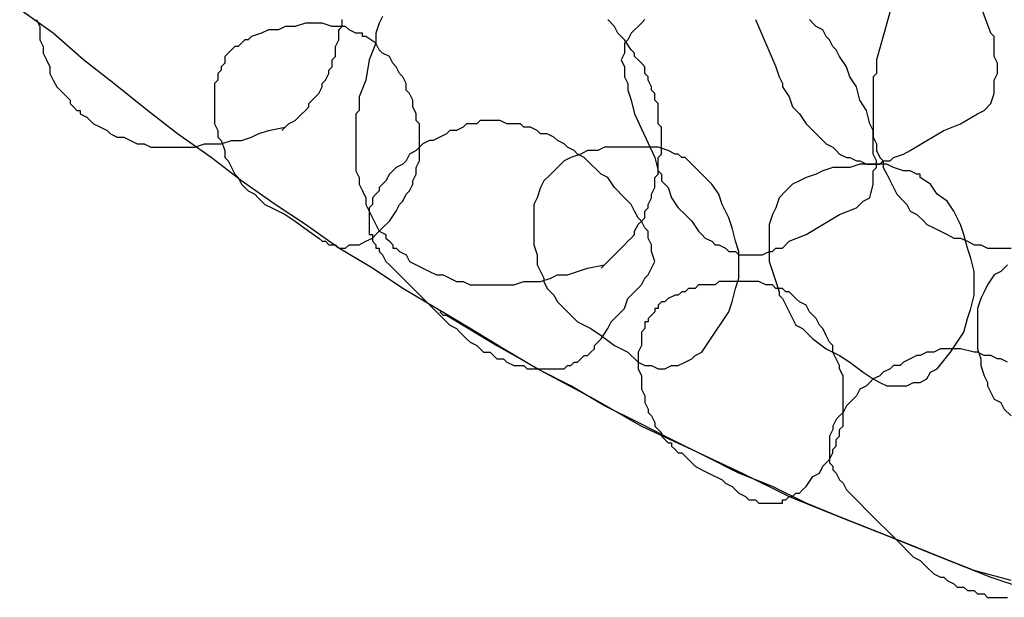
# Model space of a CAD drawing. Header units: millimetres. Extents: x 14 to 424, y 0 to 287.
# Tile 52 of 104: x 334.21 to 346.38, y 106.64 to 113.79. Entities that reach past the tile are written whole.
import ezdxf

# ---------------------------------------------------------------- set-up
doc = ezdxf.new("R2010")
doc.units = ezdxf.units.MM
doc.layers.add('PDF _0', color=7, linetype='Continuous')

msp = doc.modelspace()

# ---------------------------------------------------------------- linework, layer by layer
at = {"layer": 'PDF _0', "lineweight": 25}
for points in [[(345.054, 114.201), (344.93, 113.744), (344.805, 113.287), (344.805, 113.163), (344.805, 113.121), (344.764, 113.08), (344.764, 112.913), (344.764, 112.83), (344.764, 112.747), (344.764, 112.664), (344.764, 112.581), (344.764, 112.498), (344.764, 112.415), (344.764, 112.332), (344.805, 112.249), (344.805, 112.166), (344.847, 112.082), (344.888, 112.041), (344.888, 111.958), (344.93, 111.875), (344.971, 111.792), (345.013, 111.709), (345.054, 111.626), (345.138, 111.542), (345.179, 111.501), (345.221, 111.418), (345.304, 111.376), (345.387, 111.293), (345.428, 111.252), (345.511, 111.21), (345.595, 111.169), (345.678, 111.127), (345.761, 111.085), (345.844, 111.085), (345.927, 111.044), (346.01, 111.002), (346.093, 111.002), (346.176, 110.961), (346.259, 110.961), (346.467, 110.961)], [(343.31, 113.786), (343.559, 113.204), (343.6, 113.08), (343.642, 112.996), (343.642, 112.955), (343.725, 112.83), (343.767, 112.706), (343.85, 112.623), (343.933, 112.498), (344.016, 112.415), (344.099, 112.332), (344.141, 112.29), (344.182, 112.249), (344.265, 112.207), (344.307, 112.166), (344.348, 112.124), (344.431, 112.082), (344.473, 112.082), (344.556, 112.041), (344.598, 112.041), (344.681, 111.999), (344.722, 111.999), (344.805, 111.999), (344.847, 111.999), (344.888, 112.041), (344.971, 112.041), (345.013, 112.082), (345.138, 112.124), (345.221, 112.166), (345.428, 112.29), (345.636, 112.415), (345.844, 112.498), (346.052, 112.623), (346.135, 112.664), (346.218, 112.747), (346.259, 112.872), (346.259, 112.955), (346.259, 113.038), (346.301, 113.121), (346.301, 113.204), (346.301, 113.246), (346.259, 113.329), (346.259, 113.495), (346.259, 113.536), (346.259, 113.578), (346.218, 113.62), (346.093, 113.952)], [(346.467, 106.848), (346.01, 106.973), (345.595, 107.139), (345.179, 107.305), (344.764, 107.471), (344.348, 107.637), (343.933, 107.804), (343.517, 108.011), (343.102, 108.177), (342.687, 108.385), (342.271, 108.593), (341.856, 108.801), (341.44, 109.008), (341.025, 109.258), (340.609, 109.465), (340.194, 109.715), (339.779, 109.964), (339.363, 110.213), (338.948, 110.462), (338.574, 110.712), (338.158, 110.961), (337.743, 111.252), (337.369, 111.501), (336.954, 111.792), (336.58, 112.082), (336.164, 112.373), (335.79, 112.664), (335.375, 112.996), (335.001, 113.287), (334.627, 113.62), (334.212, 113.91)], [(338.698, 113.827), (338.657, 113.744), (338.615, 113.62), (338.615, 113.495), (338.532, 113.287), (338.491, 113.038), (338.408, 112.83), (338.408, 112.706), (338.408, 112.664), (338.366, 112.623), (338.366, 112.539), (338.366, 112.498), (338.366, 112.415), (338.366, 112.332), (338.366, 112.249), (338.366, 112.166), (338.366, 112.082), (338.366, 111.999), (338.366, 111.916), (338.408, 111.833), (338.408, 111.75), (338.449, 111.667), (338.491, 111.584), (338.491, 111.501), (338.532, 111.418), (338.574, 111.335), (338.615, 111.252), (338.657, 111.169), (338.74, 111.127), (338.74, 111.085), (338.782, 111.044), (338.823, 111.002), (338.823, 110.961), (338.865, 110.961), (338.906, 110.919), (338.989, 110.878), (339.031, 110.795), (339.114, 110.753), (339.197, 110.712), (339.28, 110.67), (339.363, 110.628), (339.446, 110.628), (339.529, 110.587), (339.612, 110.545), (339.695, 110.545), (339.779, 110.504), (339.862, 110.504), (340.069, 110.504), (340.194, 110.504), (340.319, 110.504), (340.443, 110.545), (340.526, 110.545), (340.651, 110.545), (340.776, 110.587), (340.859, 110.628), (340.983, 110.628), (341.108, 110.67), (341.233, 110.712), (341.44, 110.753)], [(334.42, 113.786), (334.461, 113.703), (334.461, 113.62), (334.461, 113.536), (334.503, 113.453), (334.503, 113.37), (334.544, 113.287), (334.586, 113.204), (334.586, 113.121), (334.627, 113.038), (334.669, 112.955), (334.752, 112.872), (334.793, 112.83), (334.835, 112.789), (334.835, 112.747), (334.877, 112.706), (334.918, 112.664), (334.96, 112.664), (334.96, 112.623), (335.043, 112.581), (335.126, 112.498), (335.209, 112.456), (335.292, 112.415), (335.333, 112.373), (335.417, 112.332), (335.5, 112.332), (335.583, 112.29), (335.666, 112.249), (335.749, 112.249), (335.832, 112.207), (335.915, 112.207), (336.164, 112.207), (336.289, 112.207), (336.372, 112.207), (336.497, 112.249), (336.621, 112.249), (336.704, 112.249), (336.829, 112.29), (336.954, 112.29), (337.078, 112.332), (337.161, 112.373), (337.286, 112.415), (337.494, 112.456)], [(337.452, 112.415), (337.494, 112.456), (337.535, 112.498), (337.618, 112.539), (337.66, 112.581), (337.701, 112.623), (337.743, 112.664), (337.785, 112.706), (337.785, 112.747), (337.826, 112.789), (337.868, 112.83), (337.909, 112.872), (337.951, 112.955), (337.951, 112.996), (337.992, 113.038), (338.034, 113.121), (338.034, 113.163), (338.075, 113.204), (338.075, 113.287), (338.117, 113.329), (338.117, 113.412), (338.117, 113.453), (338.158, 113.536), (338.158, 113.578), (338.158, 113.661), (338.2, 113.703), (338.2, 113.786)], [(341.399, 110.712), (341.44, 110.753), (341.482, 110.795), (341.523, 110.836), (341.565, 110.878), (341.606, 110.919), (341.648, 110.961), (341.69, 111.002), (341.731, 111.044), (341.773, 111.085), (341.814, 111.127), (341.814, 111.169), (341.856, 111.252), (341.897, 111.293), (341.939, 111.335), (341.939, 111.418), (341.98, 111.459), (341.98, 111.501), (342.022, 111.584), (342.022, 111.626), (342.063, 111.709), (342.063, 111.75), (342.063, 111.833), (342.105, 111.875), (342.105, 111.958), (342.105, 111.999), (342.105, 112.082), (342.147, 112.124), (342.147, 112.207), (342.147, 112.249), (342.147, 112.332), (342.147, 112.373), (342.147, 112.456), (342.105, 112.498), (342.105, 112.581), (342.105, 112.623), (342.105, 112.706), (342.105, 112.747), (342.063, 112.789), (342.063, 112.872), (342.022, 112.913), (342.022, 112.955), (341.98, 113.038), (341.98, 113.08), (341.939, 113.121), (341.939, 113.204), (341.897, 113.246), (341.856, 113.287), (341.814, 113.329), (341.814, 113.37), (341.773, 113.412), (341.69, 113.536), (341.606, 113.62), (341.565, 113.703), (341.482, 113.786)], [(341.939, 113.786), (341.897, 113.744), (341.856, 113.703), (341.814, 113.661), (341.773, 113.62), (341.731, 113.536), (341.69, 113.495), (341.69, 113.412), (341.69, 113.37), (341.648, 113.287), (341.69, 113.204), (341.69, 113.121), (341.69, 113.08), (341.731, 112.996), (341.731, 112.913), (341.773, 112.789), (341.814, 112.623), (342.063, 112.082), (342.105, 111.916), (342.147, 111.875), (342.147, 111.792), (342.23, 111.709), (342.271, 111.584), (342.354, 111.459), (342.437, 111.376), (342.52, 111.293), (342.603, 111.169), (342.645, 111.127), (342.687, 111.085), (342.77, 111.044), (342.811, 111.002), (342.853, 111.002), (342.936, 110.961), (342.977, 110.919), (343.06, 110.919), (343.102, 110.878), (343.185, 110.878), (343.227, 110.878), (343.31, 110.878), (343.351, 110.878), (343.393, 110.878), (343.476, 110.919), (343.517, 110.919), (343.559, 110.961), (343.642, 110.961), (343.725, 111.044), (343.933, 111.127), (344.141, 111.252), (344.348, 111.376), (344.556, 111.459), (344.639, 111.542), (344.722, 111.584), (344.764, 111.75), (344.764, 111.833), (344.764, 111.916), (344.805, 111.958), (344.805, 112.041), (344.764, 112.124), (344.764, 112.207), (344.764, 112.332), (344.764, 112.373), (344.764, 112.415), (344.722, 112.498), (344.681, 112.664), (344.598, 112.789), (344.556, 112.955), (344.473, 113.08), (344.431, 113.204), (344.348, 113.329), (344.307, 113.412), (344.265, 113.453), (344.224, 113.536), (344.182, 113.578), (344.141, 113.661), (344.057, 113.703), (344.016, 113.744), (343.974, 113.786)], [(346.425, 110.753), (346.342, 110.67), (346.259, 110.628), (346.176, 110.504), (346.135, 110.421), (346.093, 110.338), (346.052, 110.213), (346.052, 110.088), (346.052, 109.964), (346.052, 109.839), (346.052, 109.715), (346.093, 109.59), (346.093, 109.507), (346.135, 109.382), (346.176, 109.299), (346.176, 109.258), (346.218, 109.174), (346.259, 109.091), (346.342, 109.05), (346.384, 108.967), (346.467, 108.884)], [(339.405, 110.172), (339.446, 110.13), (339.488, 110.13), (340.111, 109.756), (340.693, 109.424), (341.316, 109.091), (341.897, 108.759), (342.52, 108.468), (343.144, 108.177), (343.725, 107.887), (344.348, 107.637), (344.971, 107.388), (345.595, 107.139), (346.218, 106.89), (346.841, 106.682)], [(346.425, 109.548), (346.342, 109.59), (346.301, 109.59), (346.218, 109.631), (346.135, 109.631), (346.052, 109.673), (346.01, 109.673), (345.844, 109.715), (345.761, 109.715), (345.719, 109.715), (345.636, 109.715), (345.595, 109.715), (345.511, 109.673), (345.428, 109.673), (345.345, 109.631), (345.304, 109.631), (345.221, 109.59), (345.138, 109.548), (345.096, 109.507), (345.013, 109.507), (344.971, 109.465), (344.888, 109.424), (344.847, 109.382), (344.764, 109.341), (344.722, 109.299), (344.681, 109.258), (344.598, 109.216), (344.556, 109.133), (344.514, 109.091), (344.473, 109.05), (344.431, 109.008), (344.39, 108.925), (344.348, 108.884), (344.307, 108.842), (344.265, 108.759), (344.265, 108.718), (344.224, 108.634), (344.224, 108.593), (344.224, 108.551), (344.224, 108.51), (344.224, 108.468), (344.224, 108.427), (344.224, 108.385), (344.224, 108.344), (344.224, 108.302), (344.265, 108.261), (344.265, 108.219), (344.307, 108.177), (344.348, 108.094), (344.39, 108.053), (344.431, 107.97), (344.473, 107.928), (344.514, 107.887), (344.598, 107.804), (344.681, 107.72), (345.096, 107.305), (345.221, 107.18), (345.262, 107.139), (345.345, 107.097), (345.428, 107.014), (345.511, 106.931), (345.595, 106.89), (345.636, 106.89), (345.678, 106.848), (345.761, 106.807), (345.802, 106.765), (345.885, 106.765), (345.927, 106.723), (346.01, 106.723), (346.052, 106.682), (346.135, 106.682), (346.176, 106.64), (346.259, 106.64), (346.301, 106.64), (346.384, 106.64), (346.425, 106.64)]]:
    msp.add_lwpolyline(points, dxfattribs=at)
for points in [[(338.698, 111.21), (338.782, 111.293), (338.865, 111.418), (338.906, 111.501), (338.948, 111.542), (338.989, 111.626), (339.031, 111.667), (339.072, 111.75), (339.072, 111.792), (339.114, 111.875), (339.114, 111.958), (339.155, 112.041), (339.155, 112.082), (339.155, 112.166), (339.155, 112.249), (339.155, 112.332), (339.155, 112.415), (339.155, 112.498), (339.114, 112.539), (339.114, 112.623), (339.072, 112.706), (339.072, 112.789), (339.031, 112.872), (338.989, 112.913), (338.989, 112.996), (338.948, 113.08), (338.906, 113.121), (338.865, 113.204), (338.823, 113.246), (338.782, 113.329), (338.698, 113.37), (338.657, 113.412), (338.615, 113.495), (338.491, 113.578), (338.449, 113.578), (338.449, 113.62), (338.366, 113.62), (338.283, 113.661), (338.241, 113.703), (338.158, 113.703), (338.075, 113.703), (337.951, 113.744), (337.826, 113.744), (337.743, 113.744), (337.618, 113.703), (337.494, 113.703), (337.411, 113.661), (337.286, 113.661), (337.203, 113.62), (337.078, 113.578), (337.037, 113.536), (336.995, 113.536), (336.954, 113.495), (336.912, 113.453), (336.871, 113.453), (336.829, 113.412), (336.787, 113.37), (336.746, 113.329), (336.746, 113.246), (336.704, 113.204), (336.704, 113.163), (336.663, 113.121), (336.663, 113.038), (336.621, 112.996), (336.621, 112.913), (336.621, 112.872), (336.621, 112.747), (336.621, 112.623), (336.621, 112.498), (336.663, 112.415), (336.663, 112.332), (336.704, 112.29), (336.746, 112.166), (336.746, 112.124), (336.746, 112.082), (336.787, 112.041), (336.829, 111.958), (336.871, 111.875), (336.912, 111.833), (336.954, 111.75), (337.037, 111.667), (337.12, 111.626), (337.161, 111.584), (337.244, 111.501), (337.328, 111.459), (337.494, 111.376), (337.618, 111.293), (337.785, 111.169), (337.909, 111.085), (337.951, 111.044), (337.992, 111.044), (338.034, 111.002), (338.075, 111.002), (338.117, 111.002), (338.158, 110.961), (338.2, 110.961), (338.241, 110.961), (338.283, 111.002), (338.325, 111.002), (338.408, 111.002), (338.491, 111.044), (338.574, 111.085), (338.615, 111.127)], [(342.063, 110.795), (342.022, 110.919), (342.022, 111.002), (341.98, 111.085), (341.98, 111.169), (341.939, 111.21), (341.897, 111.293), (341.856, 111.335), (341.814, 111.418), (341.773, 111.501), (341.731, 111.542), (341.69, 111.584), (341.565, 111.709), (341.482, 111.833), (341.399, 111.875), (341.357, 111.916), (341.274, 111.999), (341.233, 112.041), (341.191, 112.082), (341.108, 112.124), (341.066, 112.166), (340.983, 112.207), (340.942, 112.249), (340.859, 112.29), (340.817, 112.332), (340.734, 112.373), (340.651, 112.373), (340.609, 112.415), (340.526, 112.456), (340.443, 112.456), (340.402, 112.498), (340.319, 112.498), (340.236, 112.498), (340.152, 112.539), (340.069, 112.539), (340.028, 112.539), (339.986, 112.539), (339.945, 112.539), (339.903, 112.539), (339.862, 112.498), (339.82, 112.498), (339.737, 112.498), (339.695, 112.456), (339.612, 112.415), (339.529, 112.415), (339.488, 112.373), (339.405, 112.332), (339.322, 112.29), (339.28, 112.29), (339.197, 112.249), (339.155, 112.207), (339.114, 112.166), (339.031, 112.124), (338.989, 112.041), (338.948, 111.999), (338.865, 111.958), (338.823, 111.916), (338.782, 111.875), (338.74, 111.792), (338.698, 111.75), (338.657, 111.709), (338.657, 111.667), (338.615, 111.626), (338.574, 111.584), (338.574, 111.542), (338.574, 111.501), (338.532, 111.459), (338.532, 111.418), (338.532, 111.376), (338.532, 111.335), (338.532, 111.293), (338.532, 111.252), (338.532, 111.21), (338.532, 111.169), (338.532, 111.127), (338.574, 111.127), (338.574, 111.085), (338.574, 111.044), (338.615, 111.002), (338.615, 110.961), (338.657, 110.961), (338.657, 110.919), (338.698, 110.878), (338.74, 110.795), (338.782, 110.753), (338.865, 110.67), (338.906, 110.628), (338.989, 110.545), (339.446, 110.088), (339.529, 110.005), (339.612, 109.964), (339.654, 109.922), (339.737, 109.839), (339.779, 109.798), (339.862, 109.756), (339.903, 109.715), (339.945, 109.673), (340.028, 109.673), (340.069, 109.631), (340.111, 109.59), (340.194, 109.59), (340.236, 109.548), (340.319, 109.507), (340.36, 109.507), (340.443, 109.507), (340.485, 109.465), (340.568, 109.465), (340.651, 109.465), (340.693, 109.465), (340.734, 109.465), (340.776, 109.465), (340.817, 109.465), (340.859, 109.465), (340.9, 109.465), (340.942, 109.465), (340.983, 109.507), (341.025, 109.507), (341.066, 109.548), (341.108, 109.548), (341.149, 109.59), (341.191, 109.631), (341.233, 109.631), (341.274, 109.673), (341.316, 109.715), (341.316, 109.756), (341.357, 109.798), (341.399, 109.839), (341.482, 109.964), (341.523, 110.047), (341.606, 110.13), (341.69, 110.213), (341.731, 110.338), (341.814, 110.421), (341.897, 110.504), (341.939, 110.587), (341.98, 110.628), (342.022, 110.712)], [(342.645, 109.673), (342.811, 109.922), (342.894, 110.047), (342.977, 110.172), (343.019, 110.296), (343.06, 110.462), (343.102, 110.587), (343.102, 110.753), (343.102, 110.919), (343.06, 111.044), (343.019, 111.21), (342.977, 111.335), (342.894, 111.501), (342.853, 111.626), (342.77, 111.75), (342.645, 111.875), (342.562, 111.958), (342.437, 112.082), (342.396, 112.082), (342.354, 112.124), (342.313, 112.124), (342.23, 112.166), (342.105, 112.207), (341.98, 112.207), (341.897, 112.207), (341.773, 112.207), (341.648, 112.207), (341.565, 112.207), (341.44, 112.207), (341.357, 112.166), (341.233, 112.166), (341.149, 112.124), (341.025, 112.082), (340.942, 112.041), (340.859, 111.958), (340.776, 111.875), (340.693, 111.792), (340.651, 111.709), (340.609, 111.584), (340.568, 111.501), (340.568, 111.376), (340.568, 111.252), (340.568, 111.127), (340.568, 111.002), (340.609, 110.878), (340.609, 110.753), (340.651, 110.67), (340.693, 110.587), (340.693, 110.545), (340.734, 110.462), (340.817, 110.379), (340.859, 110.296), (340.9, 110.255), (340.983, 110.172), (341.108, 110.047), (341.274, 109.964), (341.399, 109.881), (341.565, 109.756), (341.731, 109.673), (341.856, 109.548), (341.939, 109.507), (342.022, 109.507), (342.105, 109.465), (342.188, 109.465), (342.271, 109.507), (342.354, 109.507), (342.437, 109.548), (342.52, 109.59), (342.562, 109.631)], [(345.553, 109.465), (345.719, 109.673), (345.802, 109.798), (345.885, 109.922), (345.927, 110.088), (345.968, 110.213), (346.01, 110.379), (346.01, 110.504), (346.01, 110.67), (345.968, 110.836), (345.927, 110.961), (345.885, 111.127), (345.844, 111.252), (345.761, 111.418), (345.678, 111.542), (345.553, 111.626), (345.47, 111.75), (345.345, 111.833), (345.345, 111.875), (345.304, 111.875), (345.221, 111.916), (345.138, 111.916), (345.013, 111.958), (344.93, 111.999), (344.805, 111.999), (344.681, 111.999), (344.598, 111.999), (344.473, 111.958), (344.348, 111.958), (344.265, 111.958), (344.141, 111.916), (344.057, 111.875), (343.933, 111.833), (343.85, 111.792), (343.767, 111.75), (343.684, 111.667), (343.6, 111.584), (343.559, 111.459), (343.517, 111.376), (343.476, 111.252), (343.476, 111.127), (343.476, 111.002), (343.476, 110.878), (343.476, 110.795), (343.517, 110.67), (343.559, 110.545), (343.6, 110.421), (343.6, 110.379), (343.642, 110.338), (343.684, 110.255), (343.725, 110.172), (343.767, 110.088), (343.808, 110.005), (343.891, 109.964), (344.016, 109.839), (344.182, 109.715), (344.348, 109.631), (344.473, 109.548), (344.639, 109.424), (344.764, 109.341), (344.847, 109.299), (344.93, 109.258), (345.013, 109.258), (345.096, 109.258), (345.179, 109.258), (345.262, 109.299), (345.345, 109.299), (345.428, 109.341), (345.47, 109.424)], [(343.933, 108.011), (344.016, 108.136), (344.099, 108.177), (344.141, 108.261), (344.182, 108.302), (344.224, 108.344), (344.265, 108.427), (344.265, 108.468), (344.307, 108.51), (344.307, 108.551), (344.307, 108.593), (344.348, 108.634), (344.348, 108.676), (344.348, 108.718), (344.39, 108.759), (344.39, 108.801), (344.39, 108.842), (344.39, 108.884), (344.39, 108.925), (344.39, 109.008), (344.39, 109.05), (344.39, 109.133), (344.39, 109.216), (344.39, 109.299), (344.39, 109.382), (344.348, 109.465), (344.348, 109.507), (344.307, 109.59), (344.265, 109.673), (344.265, 109.756), (344.224, 109.798), (344.182, 109.881), (344.141, 109.964), (344.099, 110.005), (344.057, 110.088), (344.016, 110.13), (343.974, 110.172), (343.933, 110.255), (343.85, 110.296), (343.808, 110.338), (343.767, 110.379), (343.725, 110.421), (343.684, 110.421), (343.642, 110.462), (343.559, 110.462), (343.517, 110.504), (343.476, 110.504), (343.434, 110.504), (343.351, 110.545), (343.31, 110.545), (343.268, 110.545), (343.185, 110.545), (343.144, 110.545), (343.102, 110.545), (343.019, 110.545), (342.977, 110.545), (342.936, 110.545), (342.853, 110.545), (342.811, 110.504), (342.77, 110.504), (342.687, 110.504), (342.645, 110.504), (342.603, 110.504), (342.562, 110.462), (342.479, 110.462), (342.437, 110.421), (342.396, 110.421), (342.354, 110.379), (342.313, 110.379), (342.23, 110.338), (342.188, 110.296), (342.147, 110.296), (342.105, 110.255), (342.105, 110.213), (342.063, 110.213), (342.063, 110.172), (342.022, 110.13), (341.98, 110.088), (341.98, 110.047), (341.939, 110.047), (341.939, 110.005), (341.939, 109.964), (341.897, 109.922), (341.897, 109.881), (341.897, 109.798), (341.897, 109.756), (341.856, 109.673), (341.856, 109.631), (341.856, 109.59), (341.856, 109.507), (341.856, 109.465), (341.897, 109.382), (341.897, 109.341), (341.897, 109.258), (341.897, 109.216), (341.939, 109.133), (341.939, 109.091), (341.939, 109.05), (341.98, 108.967), (341.98, 108.925), (342.022, 108.884), (342.063, 108.801), (342.063, 108.759), (342.105, 108.718), (342.147, 108.676), (342.147, 108.634), (342.188, 108.593), (342.23, 108.551), (342.271, 108.551), (342.271, 108.51), (342.313, 108.468), (342.354, 108.427), (342.396, 108.427), (342.437, 108.385), (342.479, 108.344), (342.562, 108.261), (342.645, 108.219), (342.728, 108.177), (342.894, 108.094), (342.936, 108.053), (343.019, 108.011), (343.102, 107.928), (343.185, 107.887), (343.227, 107.845), (343.268, 107.845), (343.31, 107.845), (343.351, 107.804), (343.393, 107.804), (343.434, 107.804), (343.476, 107.804), (343.517, 107.804), (343.559, 107.804), (343.6, 107.804), (343.642, 107.804), (343.642, 107.845), (343.684, 107.845), (343.725, 107.887), (343.767, 107.887), (343.808, 107.928), (343.85, 107.928), (343.891, 107.97)]]:
    msp.add_lwpolyline(points, close=True, dxfattribs=at)

doc.saveas('drawing.dxf')
